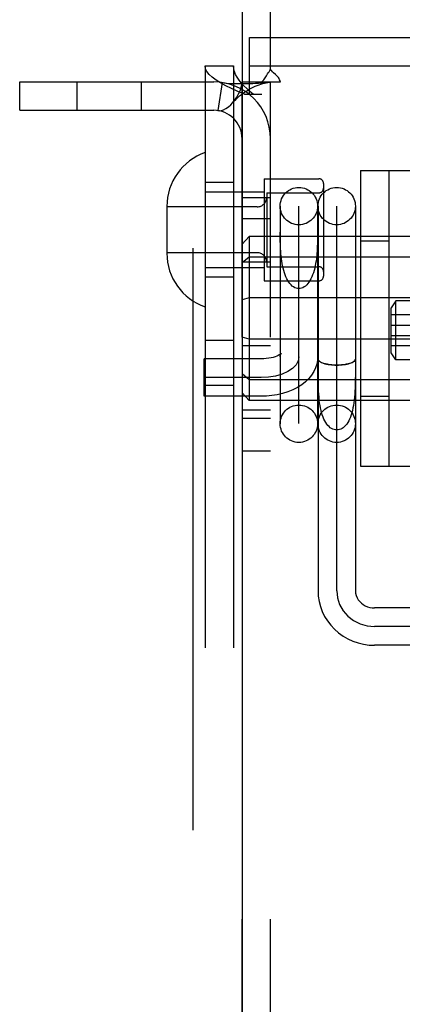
# Model space of a CAD drawing. Header units: inches. Extents: x 0 to 224, y 0 to 145.
# Tile 47 of 83: x 100.504 to 101.313, y 53.301 to 55.382. Entities that reach past the tile are written whole.
import ezdxf

# ---------------------------------------------------------------- set-up
doc = ezdxf.new("R2010")
doc.units = ezdxf.units.IN
doc.header["$LTSCALE"] = 12.302632
doc.header["$MEASUREMENT"] = 0
doc.linetypes.add('HIDDEN', pattern=[0.2, 0.1, -0.1])
doc.layers.add('DEFAULT_2', color=8, linetype='HIDDEN')
doc.layers.add('DOOR_2_ASSEMBLY', color=7, linetype='CONTINUOUS')

msp = doc.modelspace()

# ---------------------------------------------------------------- linework, layer by layer
at = {"layer": 'DEFAULT_2', "color": 8, "linetype": 'HIDDEN'}
for p, q in [((101.0341, 55.2763), (101.0341, 56.1251)), ((100.9896, 55.3441), (102.7086, 55.3441)), ((100.9896, 55.2241), (100.9896, 55.3441)), ((100.8961, 55.2841), (100.9561, 55.2841)), ((100.8961, 55.2841), (100.8961, 52.2161)), ((100.9561, 55.2841), (100.9561, 52.2161)), ((100.9896, 55.2841), (102.7086, 55.2841)), ((100.5041, 55.2501), (100.9141, 55.2501)), ((100.5041, 55.1901), (100.5041, 55.2501)), ((100.6249, 55.2501), (100.6249, 55.1901)), ((100.7609, 55.2501), (100.7609, 55.1901)), ((100.9319, 55.2488), (100.923, 55.1894)), ((100.9741, 55.2501), (101.0158, 55.2501)), ((100.9741, 52.2501), (100.9741, 55.2501)), ((101.0158, 55.2501), (101.055, 55.2501)), ((101.0341, 52.2501), (101.0341, 55.2501)), ((100.9791, 55.2241), (101.0161, 55.2241)), ((100.5041, 55.1901), (100.9141, 55.1901)), ((101.0211, 55.0456), (101.1361, 55.0456)), ((101.0211, 55.0456), (101.0211, 54.8296)), ((101.2241, 55.0626), (102.4741, 55.0626)), ((101.2241, 55.0626), (101.2241, 54.4376)), ((101.2841, 55.0626), (101.2841, 54.4376)), ((100.9561, 55.0376), (100.8961, 55.0376)), ((101.1461, 55.0356), (101.1461, 54.8396)), ((100.8961, 55.0176), (101.0211, 55.0176)), ((100.9741, 55.0056), (101.0341, 55.0056)), ((101.0261, 55.0156), (101.1361, 55.0156)), ((101.0261, 55.0156), (101.0261, 54.8596)), ((100.8151, 54.9871), (100.8151, 54.8881)), ((101.0061, 54.9861), (100.8151, 54.9861)), ((101.0546, 54.9875), (101.0546, 54.5276)), ((101.0941, 54.5279), (101.0941, 54.9873)), ((101.1336, 54.9875), (101.1336, 54.5276)), ((101.1346, 54.9875), (101.1346, 54.1742)), ((101.1741, 54.1742), (101.1741, 54.9873)), ((101.2136, 54.9875), (101.2136, 54.1742)), ((100.9741, 54.9611), (101.0341, 54.9611)), ((100.9891, 54.9235), (100.9741, 54.9069)), ((104.4591, 54.9235), (100.9891, 54.9235)), ((100.9891, 54.9235), (100.9891, 54.5767)), ((101.0547, 54.9229), (101.0547, 54.9324)), ((101.2241, 54.9141), (101.2841, 54.9141)), ((101.0061, 54.8891), (100.8151, 54.8891)), ((100.9891, 54.8799), (100.9741, 54.8674)), ((104.4591, 54.8799), (100.9891, 54.8799)), ((100.9741, 54.8696), (101.0341, 54.8696)), ((101.0261, 54.8596), (101.1361, 54.8596)), ((100.8961, 54.8576), (101.0211, 54.8576)), ((100.9561, 54.8376), (100.8961, 54.8376)), ((101.0211, 54.8296), (101.1361, 54.8296)), ((100.9891, 54.7937), (100.9741, 54.7896)), ((104.4591, 54.7937), (100.9891, 54.7937)), ((101.2991, 54.7875), (101.2891, 54.7725)), ((102.3991, 54.7875), (101.2991, 54.7875)), ((101.2991, 54.6625), (101.2991, 54.7875)), ((101.2891, 54.6775), (101.2891, 54.7725)), ((102.4141, 54.7575), (101.2891, 54.7575)), ((101.2891, 54.736), (102.4141, 54.736)), ((101.2891, 54.714), (102.4141, 54.714)), ((100.8961, 54.7041), (100.9561, 54.7041)), ((100.9891, 54.7065), (100.9741, 54.7106)), ((100.9741, 54.6931), (101.0341, 54.6931)), ((104.4591, 54.7065), (100.9891, 54.7065)), ((102.4141, 54.6925), (101.2891, 54.6925)), ((101.2991, 54.6625), (101.2891, 54.6775)), ((101.0141, 54.6646), (100.8941, 54.6646)), ((100.8941, 54.5856), (100.8941, 54.6646)), ((101.1346, 54.6647), (101.1346, 54.6646)), ((101.1347, 54.6364), (101.1347, 54.6504)), ((101.2136, 54.6646), (101.2136, 54.6647)), ((102.3991, 54.6625), (101.2991, 54.6625)), ((100.9891, 54.6203), (100.9741, 54.6328)), ((101.0141, 54.6251), (100.8941, 54.6251)), ((100.8961, 54.6091), (100.9561, 54.6091)), ((104.4591, 54.6203), (100.9891, 54.6203)), ((100.9891, 54.5767), (100.9741, 54.5933)), ((101.0141, 54.5856), (100.8941, 54.5856)), ((104.4591, 54.5767), (100.9891, 54.5767)), ((101.2241, 54.5861), (101.2841, 54.5861)), ((100.9741, 54.5571), (101.0341, 54.5571)), ((100.9741, 54.5391), (101.0341, 54.5391)), ((100.9741, 54.4701), (101.0341, 54.4701)), ((101.2241, 54.4376), (102.4741, 54.4376)), ((101.6466, 54.1383), (101.2541, 54.1383)), ((101.6466, 54.0988), (101.2541, 54.0988)), ((101.6466, 54.0593), (101.2541, 54.0593))]:
    msp.add_line(p, q, dxfattribs=at)
for points in [[(100.9791, 55.2241), (100.9651, 55.2301), (100.9519, 55.2361), (100.9397, 55.2421), (100.9287, 55.2481), (100.9191, 55.2541), (100.911, 55.2601), (100.9046, 55.2661), (100.8999, 55.2721), (100.8971, 55.2781), (100.8961, 55.2841)], [(100.9976, 55.2241), (100.9906, 55.2301), (100.984, 55.2361), (100.9779, 55.2421), (100.9724, 55.2481), (100.9676, 55.2541), (100.9636, 55.2601), (100.9604, 55.2661), (100.958, 55.2721), (100.9566, 55.2781), (100.9561, 55.2841)], [(101.0281, 55.267), (101.0295, 55.2693), (101.031, 55.2717), (101.0326, 55.274), (101.0341, 55.2763)], [(101.0406, 55.2696), (101.0383, 55.2717), (101.0361, 55.274), (101.0341, 55.2763)], [(101.0158, 55.2501), (101.018, 55.2525), (101.0199, 55.2547), (101.0216, 55.2569), (101.023, 55.2589), (101.0243, 55.2609), (101.0256, 55.2629), (101.0281, 55.267)], [(101.055, 55.2501), (101.0544, 55.2524), (101.0535, 55.2548), (101.0523, 55.2572), (101.0507, 55.2596), (101.0489, 55.2616), (101.0471, 55.2636), (101.045, 55.2655), (101.0406, 55.2696)], [(100.9319, 55.2488), (100.9404, 55.2478), (100.9494, 55.2471), (100.9584, 55.2468), (100.9672, 55.2466), (100.9754, 55.2466), (100.983, 55.2467), (100.99, 55.2469), (100.9965, 55.2471), (101.0027, 55.2474), (101.0085, 55.2476), (101.0139, 55.248), (101.0189, 55.2483), (101.0234, 55.2487), (101.0272, 55.249), (101.0302, 55.2493), (101.0317, 55.2495)], [(100.9541, 55.2062), (100.9546, 55.2068), (100.959, 55.2122), (100.9631, 55.2182), (100.9668, 55.2246), (100.9699, 55.2313), (100.9722, 55.238), (100.9737, 55.2443), (100.9741, 55.2501)], [(100.9541, 55.2062), (100.9569, 55.2092), (100.9608, 55.2132), (100.9648, 55.217), (100.9688, 55.2205), (100.9729, 55.2238), (100.977, 55.2268), (100.9811, 55.2296), (100.9852, 55.2322), (100.9894, 55.2347), (100.9935, 55.2369), (100.9977, 55.239), (101.0018, 55.2409), (101.0059, 55.2425), (101.0099, 55.244), (101.0138, 55.2454), (101.0176, 55.2465), (101.0213, 55.2475), (101.0248, 55.2483), (101.0282, 55.249), (101.0312, 55.2495), (101.0324, 55.2496)], [(101.0324, 55.2496), (101.0337, 55.2499), (101.0341, 55.2501)], [(100.923, 55.1894), (100.9265, 55.1893), (100.9305, 55.1899), (100.9351, 55.1914), (100.9401, 55.194), (100.9451, 55.1975), (100.95, 55.2019), (100.9541, 55.2062)], [(101.0941, 54.8132), (101.0913, 54.8134), (101.0884, 54.8141), (101.0856, 54.8152), (101.0829, 54.8167), (101.0802, 54.8187), (101.0777, 54.821), (101.0752, 54.8238), (101.0729, 54.8269), (101.0707, 54.8303), (101.0687, 54.834), (101.0668, 54.838), (101.0651, 54.8423), (101.0635, 54.8468), (101.0621, 54.8514), (101.0608, 54.8563), (101.0597, 54.8612), (101.0587, 54.8663), (101.0579, 54.8714), (101.0572, 54.8766), (101.0566, 54.8819), (101.0561, 54.8871), (101.0557, 54.8924), (101.0554, 54.8976), (101.0552, 54.9028), (101.055, 54.9079), (101.0549, 54.9129), (101.0548, 54.9179), (101.0547, 54.9229)], [(101.1336, 54.9324), (101.1336, 54.9229), (101.1335, 54.9179), (101.1334, 54.9129), (101.1333, 54.9079), (101.1331, 54.9028), (101.1329, 54.8976), (101.1326, 54.8924), (101.1322, 54.8871), (101.1317, 54.8819), (101.1311, 54.8766), (101.1304, 54.8714), (101.1295, 54.8663), (101.1286, 54.8612), (101.1275, 54.8563), (101.1262, 54.8514), (101.1248, 54.8468), (101.1232, 54.8423), (101.1215, 54.838), (101.1196, 54.834), (101.1176, 54.8303), (101.1154, 54.8269), (101.1131, 54.8238), (101.1106, 54.821), (101.108, 54.8187), (101.1054, 54.8167), (101.1026, 54.8152), (101.0998, 54.8141), (101.097, 54.8134), (101.0941, 54.8132)], [(101.0563, 54.6755), (101.0565, 54.6757), (101.0566, 54.676), (101.0564, 54.6757), (101.0556, 54.675), (101.0544, 54.6741), (101.0526, 54.673), (101.0502, 54.6717), (101.0473, 54.6704), (101.0438, 54.6691), (101.0398, 54.6679), (101.0353, 54.6668), (101.0304, 54.6659), (101.0252, 54.6652), (101.0197, 54.6647), (101.0141, 54.6646)], [(101.0546, 54.6687), (101.0549, 54.6713), (101.0554, 54.6734), (101.056, 54.6749), (101.0563, 54.6755)], [(101.1336, 54.6687), (101.1332, 54.661), (101.1317, 54.6532), (101.1293, 54.6455), (101.1258, 54.6379), (101.1211, 54.6304), (101.1154, 54.6232), (101.1084, 54.6163), (101.1003, 54.6099), (101.0912, 54.6041), (101.0812, 54.599), (101.0707, 54.5948), (101.0597, 54.5914), (101.0485, 54.5889), (101.0371, 54.587), (101.0257, 54.586), (101.0141, 54.5856)], [(101.0941, 54.6687), (101.0926, 54.6603), (101.0881, 54.6521), (101.0808, 54.6446), (101.0707, 54.6379), (101.0586, 54.6325), (101.0449, 54.6285), (101.03, 54.626), (101.0141, 54.6251)], [(101.2136, 54.6646), (101.2133, 54.6628), (101.2123, 54.6612), (101.2106, 54.6595), (101.2084, 54.658), (101.2055, 54.6566), (101.2021, 54.6553), (101.1982, 54.6541), (101.1939, 54.6532), (101.1893, 54.6524), (101.1844, 54.6519), (101.1793, 54.6515), (101.1741, 54.6514), (101.169, 54.6515), (101.1639, 54.6519), (101.159, 54.6524), (101.1544, 54.6532), (101.1501, 54.6541), (101.1462, 54.6553), (101.1428, 54.6566), (101.1399, 54.658), (101.1377, 54.6595), (101.136, 54.6612), (101.135, 54.6628), (101.1346, 54.6646)], [(101.1349, 54.6633), (101.1355, 54.662), (101.1365, 54.6608), (101.1378, 54.6596), (101.1395, 54.6585), (101.1415, 54.6574), (101.1438, 54.6563), (101.1464, 54.6554), (101.1493, 54.6545), (101.1524, 54.6538), (101.1557, 54.6531), (101.1592, 54.6526), (101.1628, 54.6522), (101.1665, 54.6519), (101.1703, 54.6517), (101.1741, 54.6516)], [(101.1741, 54.6516), (101.178, 54.6517), (101.1817, 54.6519), (101.1855, 54.6522), (101.1891, 54.6526), (101.1926, 54.6531), (101.1959, 54.6538), (101.199, 54.6545), (101.2018, 54.6554), (101.2044, 54.6563), (101.2068, 54.6574), (101.2088, 54.6585), (101.2104, 54.6596), (101.2118, 54.6608), (101.2128, 54.662), (101.2134, 54.6633)], [(101.2136, 54.6504), (101.2136, 54.6364), (101.2135, 54.6294), (101.2134, 54.6226), (101.2133, 54.6159), (101.2131, 54.6092), (101.2128, 54.6027), (101.2125, 54.5963), (101.2121, 54.59), (101.2116, 54.5838), (101.211, 54.5778), (101.2103, 54.572), (101.2094, 54.5664), (101.2084, 54.5609), (101.2073, 54.5557), (101.2061, 54.5508), (101.2046, 54.5461), (101.2031, 54.5416), (101.2013, 54.5375), (101.1994, 54.5336), (101.1974, 54.5301), (101.1952, 54.5268), (101.1929, 54.524), (101.1905, 54.5215), (101.1879, 54.5193), (101.1853, 54.5176), (101.1826, 54.5162), (101.1798, 54.5152), (101.177, 54.5146), (101.1741, 54.5144)], [(101.1741, 54.5144), (101.1713, 54.5146), (101.1685, 54.5152), (101.1657, 54.5162), (101.163, 54.5176), (101.1603, 54.5193), (101.1578, 54.5215), (101.1554, 54.524), (101.153, 54.5268), (101.1509, 54.5301), (101.1488, 54.5336), (101.147, 54.5375), (101.1452, 54.5416), (101.1436, 54.5461), (101.1422, 54.5508), (101.141, 54.5557), (101.1398, 54.5609), (101.1389, 54.5664), (101.138, 54.572), (101.1373, 54.5778), (101.1367, 54.5838), (101.1362, 54.59), (101.1358, 54.5963), (101.1355, 54.6027), (101.1352, 54.6092), (101.135, 54.6159), (101.1349, 54.6226), (101.1348, 54.6294), (101.1347, 54.6364)], [(101.1346, 54.1742), (101.1352, 54.163), (101.1369, 54.152), (101.1397, 54.1411), (101.1436, 54.1305), (101.1486, 54.1204), (101.1545, 54.1107), (101.1615, 54.1016), (101.1693, 54.0932), (101.178, 54.0856), (101.1874, 54.0788), (101.1975, 54.073), (101.2082, 54.0681), (101.2193, 54.0643), (101.2307, 54.0615), (101.2424, 54.0598), (101.2541, 54.0593)], [(101.1741, 54.1742), (101.1757, 54.1596), (101.1802, 54.1455), (101.1875, 54.1325), (101.1976, 54.1209), (101.2096, 54.1115), (101.2234, 54.1046), (101.2383, 54.1003), (101.2541, 54.0988)], [(101.2136, 54.1742), (101.214, 54.1692), (101.2152, 54.1644), (101.2171, 54.1598), (101.2196, 54.1555), (101.2227, 54.1517), (101.2262, 54.1482), (101.2302, 54.1453), (101.2345, 54.1428), (101.2392, 54.1408), (101.244, 54.1394), (101.2491, 54.1386), (101.2541, 54.1383)]]:
    msp.add_lwpolyline(points, dxfattribs=at)
for centre in [(101.0941, 54.9876), (101.1741, 54.9876), (101.0941, 54.5276), (101.1741, 54.5276)]:
    msp.add_circle(centre, 0.0395, dxfattribs=at)
for centre, radius, start, end in [((100.9141, 55.1301), 0.12, 0, 90), ((100.9141, 55.1301), 0.06, 0, 90), ((100.9351, 54.9871), 0.12, 108.9656, 180), ((101.1361, 55.0356), 0.01, 0, 90), ((101.1361, 55.0256), 0.01, 270, 360), ((101.0061, 55.0061), 0.02, 270, 360), ((100.9351, 54.8881), 0.12, 180, 251.0344), ((101.0061, 54.8691), 0.02, 0, 90), ((101.1361, 54.8496), 0.01, 0, 90), ((101.1361, 54.8396), 0.01, 270, 360)]:
    msp.add_arc(centre, radius, start, end, dxfattribs=at)
at = {"layer": 'DOOR_2_ASSEMBLY', "color": 8, "linetype": 'HIDDEN'}
msp.add_line((100.8701, 62.2801), (100.8701, 45.4701), dxfattribs=at)
at = {"layer": 'DOOR_2_ASSEMBLY', "color": 3, "linetype": 'Continuous'}
msp.add_line((100.9741, 62.1251), (100.9741, 45.6251), dxfattribs=at)

doc.saveas('drawing.dxf')
